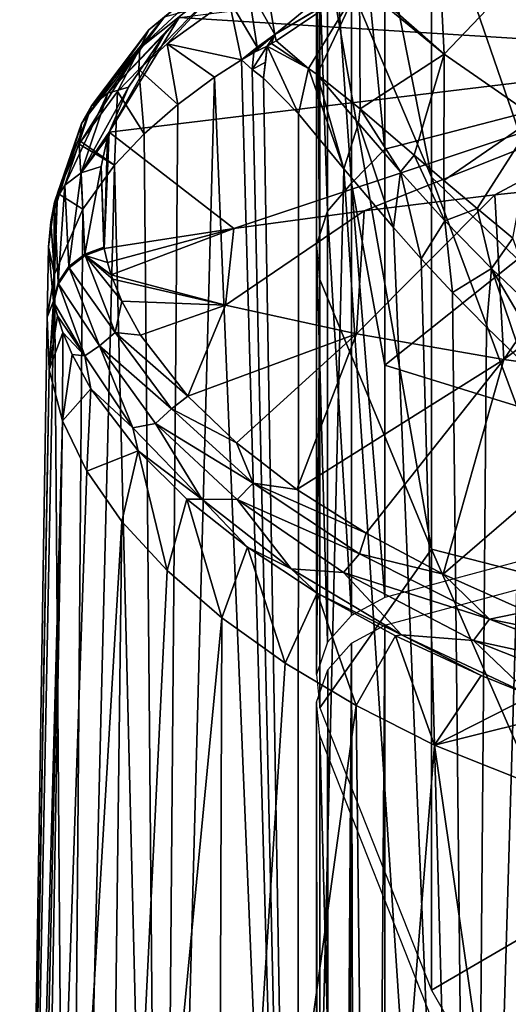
# Model space of a CAD drawing. Header units: millimetres. Extents: x -25 to 26, y -375 to 195.
# Tile 6 of 57: x -25.4 to -16.5, y 151.65 to 169.58. Entities that reach past the tile are written whole.
import ezdxf

# ---------------------------------------------------------------- set-up
doc = ezdxf.new("R2010")
doc.units = ezdxf.units.MM
doc.header["$LTSCALE"] = 20.092208
for name, color, linetype in [('100', 7, 'CONTINUOUS'), ('101', 7, 'CONTINUOUS'), ('11', 7, 'CONTINUOUS'), ('128', 7, 'CONTINUOUS'), ('14', 7, 'CONTINUOUS'), ('15', 7, 'CONTINUOUS'), ('19', 7, 'CONTINUOUS'), ('35', 7, 'CONTINUOUS'), ('36', 7, 'CONTINUOUS'), ('37', 7, 'CONTINUOUS'), ('38', 7, 'CONTINUOUS'), ('48', 7, 'CONTINUOUS'), ('49', 7, 'CONTINUOUS'), ('60', 7, 'CONTINUOUS'), ('61', 7, 'CONTINUOUS'), ('83', 7, 'CONTINUOUS'), ('84', 7, 'CONTINUOUS'), ('85', 7, 'CONTINUOUS'), ('92', 7, 'CONTINUOUS'), ('95', 7, 'CONTINUOUS'), ('98', 7, 'CONTINUOUS')]:
    doc.layers.add(name, color=color, linetype=linetype)

msp = doc.modelspace()

# ---------------------------------------------------------------- linework, layer by layer
at = {"layer": '100', "color": 7, "linetype": 'CONTINUOUS', "true_color": 0xa2afbf}
for points in [[(-11.431, 176.024, 155.146), (-11.431, 169.127, 140.299), (-18.751, 170.847, 149.121), (-11.431, 176.024, 155.146)], [(-18.751, 170.847, 149.121), (-11.431, 169.127, 140.299), (-18.751, 167.226, 141.684), (-18.751, 170.847, 149.121)], [(-11.431, 169.127, 140.299), (-11.431, 161.031, 126.07), (-18.751, 163.294, 134.407), (-11.431, 169.127, 140.299)], [(-18.751, 167.226, 141.684), (-11.431, 169.127, 140.299), (-18.751, 163.294, 134.407), (-18.751, 167.226, 141.684)], [(-11.431, 161.031, 126.07), (-18.751, 159.059, 127.301), (-18.751, 163.294, 134.407), (-11.431, 161.031, 126.07)]]:
    msp.add_3dface(points, dxfattribs=at)
at = {"layer": '101', "color": 7, "linetype": 'CONTINUOUS', "true_color": 0xa2afbf}
for points in [[(-19.934, 177.004, 171.315), (-19.934, 171.521, 156.536), (-17.902, 166.715, 160.792), (-19.934, 177.004, 171.315)], [(-17.902, 172.176, 176.157), (-19.934, 177.004, 171.315), (-17.902, 166.715, 160.792), (-17.902, 172.176, 176.157)], [(-15.106, 168.009, 182.442), (-15.11, 171.06, 195.095), (-17.902, 176.284, 191.937), (-15.106, 168.009, 182.442)], [(-15.106, 168.009, 182.442), (-17.902, 176.284, 191.937), (-17.902, 172.176, 176.157), (-15.106, 168.009, 182.442)], [(-15.106, 164.056, 170.003), (-15.106, 168.009, 182.442), (-17.902, 172.176, 176.157), (-15.106, 164.056, 170.003)], [(-15.106, 164.056, 170.003), (-17.902, 172.176, 176.157), (-17.902, 166.715, 160.792), (-15.106, 164.056, 170.003)], [(-19.934, 171.521, 156.536), (-19.934, 164.855, 142.252), (-17.902, 159.942, 145.959), (-19.934, 171.521, 156.536)], [(-17.902, 166.715, 160.792), (-19.934, 171.521, 156.536), (-17.902, 159.942, 145.959), (-17.902, 166.715, 160.792)], [(-15.106, 159.223, 157.88), (-15.106, 164.056, 170.003), (-17.902, 166.715, 160.792), (-15.106, 159.223, 157.88)], [(-15.106, 159.223, 157.88), (-17.902, 166.715, 160.792), (-17.902, 159.942, 145.959), (-15.106, 159.223, 157.88)], [(-19.934, 164.855, 142.252), (-19.934, 157.052, 128.556), (-17.902, 159.942, 145.959), (-19.934, 164.855, 142.252)], [(-17.902, 159.942, 145.959), (-19.934, 157.052, 128.556), (-17.902, 151.91, 131.769), (-17.902, 159.942, 145.959)], [(-15.106, 153.534, 146.134), (-15.106, 159.223, 157.88), (-17.902, 159.942, 145.959), (-15.106, 153.534, 146.134)], [(-15.106, 153.534, 146.134), (-17.902, 159.942, 145.959), (-17.902, 151.91, 131.769), (-15.106, 153.534, 146.134)], [(-15.106, 147.019, 134.825), (-15.106, 153.534, 146.134), (-17.902, 151.91, 131.769), (-15.106, 147.019, 134.825)]]:
    msp.add_3dface(points, dxfattribs=at)
at = {"layer": '11', "color": 7, "linetype": 'CONTINUOUS', "true_color": 0xa2afbf}
for points in [[(-21.851, 168.539, 26.518), (-20.334, 131.896, 26.984), (-21.359, 168.856, 27.408), (-21.851, 168.539, 26.518)], [(-21.359, 168.856, 27.408), (-20.334, 131.896, 26.984), (-21.164, 168.678, 27.724), (-21.359, 168.856, 27.408)], [(-21.164, 168.678, 27.724), (-20.334, 131.896, 26.984), (-20.96, 168.52, 28.045), (-21.164, 168.678, 27.724)], [(-22.812, 132.244, 23.008), (-20.334, 131.896, 26.984), (-21.851, 168.539, 26.518), (-22.812, 132.244, 23.008)], [(-22.517, 168.039, 25.162), (-22.812, 132.244, 23.008), (-21.851, 168.539, 26.518), (-22.517, 168.039, 25.162)], [(-20.96, 168.52, 28.045), (-20.334, 131.896, 26.984), (-20.323, 167.87, 28.968), (-20.96, 168.52, 28.045)], [(-23.128, 167.506, 23.706), (-22.812, 132.244, 23.008), (-22.517, 168.039, 25.162), (-23.128, 167.506, 23.706)], [(-20.323, 167.87, 28.968), (-20.334, 131.896, 26.984), (-19.492, 166.867, 30.032), (-20.323, 167.87, 28.968)], [(-23.67, 166.933, 22.16), (-22.812, 132.244, 23.008), (-23.128, 167.506, 23.706), (-23.67, 166.933, 22.16)], [(-24.516, 132.625, 18.645), (-22.812, 132.244, 23.008), (-23.67, 166.933, 22.16), (-24.516, 132.625, 18.645)], [(-24.248, 166.135, 20.022), (-24.516, 132.625, 18.645), (-23.67, 166.933, 22.16), (-24.248, 166.135, 20.022)], [(-20.334, 131.896, 26.984), (-17.166, 131.593, 30.44), (-19.492, 166.867, 30.032), (-20.334, 131.896, 26.984)], [(-19.492, 166.867, 30.032), (-17.166, 131.593, 30.44), (-18.593, 165.801, 31.046), (-19.492, 166.867, 30.032)], [(-24.761, 164.951, 16.92), (-24.516, 132.625, 18.645), (-24.248, 166.135, 20.022), (-24.761, 164.951, 16.92)], [(-18.593, 165.801, 31.046), (-17.166, 131.593, 30.44), (-18.089, 165.232, 31.565), (-18.593, 165.801, 31.046)], [(-18.089, 165.232, 31.565), (-17.166, 131.593, 30.44), (-17.516, 164.615, 32.117), (-18.089, 165.232, 31.565)], [(-25.387, 133.028, 14.046), (-24.516, 132.625, 18.645), (-24.761, 164.951, 16.92), (-25.387, 133.028, 14.046)], [(-24.897, 164.165, 14.89), (-25.387, 133.028, 14.046), (-24.761, 164.951, 16.92), (-24.897, 164.165, 14.89)], [(-17.516, 164.615, 32.117), (-17.166, 131.593, 30.44), (-16.899, 163.985, 32.671), (-17.516, 164.615, 32.117)], [(-24.858, 163.205, 12.439), (-25.387, 133.028, 14.046), (-24.897, 164.165, 14.89), (-24.858, 163.205, 12.439)], [(-16.899, 163.985, 32.671), (-17.166, 131.593, 30.44), (-16.222, 163.335, 33.236), (-16.899, 163.985, 32.671)], [(-25.396, 133.437, 9.364), (-25.387, 133.028, 14.046), (-24.858, 163.205, 12.439), (-25.396, 133.437, 9.364)], [(-24.614, 162.28, 10.117), (-25.396, 133.437, 9.364), (-24.858, 163.205, 12.439), (-24.614, 162.28, 10.117)], [(-17.166, 131.593, 30.44), (-13.416, 131.347, 33.259), (-16.222, 163.335, 33.236), (-17.166, 131.593, 30.44)], [(-25.273, 133.648, 8.301), (-25.396, 133.437, 9.364), (-24.614, 162.28, 10.117), (-25.273, 133.648, 8.301)], [(-25.106, 134.088, 7.3), (-25.273, 133.648, 8.301), (-24.614, 162.28, 10.117), (-25.106, 134.088, 7.3)], [(-24.171, 161.359, 7.832), (-25.106, 134.088, 7.3), (-24.614, 162.28, 10.117), (-24.171, 161.359, 7.832)], [(-23.535, 160.447, 5.603), (-25.106, 134.088, 7.3), (-24.171, 161.359, 7.832), (-23.535, 160.447, 5.603)], [(-23.833, 136.581, 2.987), (-25.106, 134.088, 7.3), (-23.535, 160.447, 5.603), (-23.833, 136.581, 2.987)], [(-22.714, 159.553, 3.449), (-23.833, 136.581, 2.987), (-23.535, 160.447, 5.603), (-22.714, 159.553, 3.449)], [(-21.719, 158.69, 1.393), (-23.833, 136.581, 2.987), (-22.714, 159.553, 3.449), (-21.719, 158.69, 1.393)], [(-21.791, 138.869, -0.978), (-23.833, 136.581, 2.987), (-21.719, 158.69, 1.393), (-21.791, 138.869, -0.978)], [(-20.566, 157.867, -0.545), (-21.791, 138.869, -0.978), (-21.719, 158.69, 1.393), (-20.566, 157.867, -0.545)], [(-19.269, 157.092, -2.351), (-21.791, 138.869, -0.978), (-20.566, 157.867, -0.545), (-19.269, 157.092, -2.351)], [(-19.088, 140.882, -4.467), (-21.791, 138.869, -0.978), (-19.269, 157.092, -2.351), (-19.088, 140.882, -4.467)], [(-17.847, 156.371, -4.013), (-19.088, 140.882, -4.467), (-19.269, 157.092, -2.351), (-17.847, 156.371, -4.013)], [(-15.853, 142.569, -7.389), (-19.088, 140.882, -4.467), (-17.847, 156.371, -4.013), (-15.853, 142.569, -7.389)], [(-14.692, 155.113, -6.874), (-15.853, 142.569, -7.389), (-17.847, 156.371, -4.013), (-14.692, 155.113, -6.874)]]:
    msp.add_3dface(points, dxfattribs=at)
at = {"layer": '128', "color": 7, "linetype": 'CONTINUOUS', "true_color": 0xa2afbf}
for points in [[(-19.358, 173.333, 155.733), (-19.358, 166.606, 141.323), (-19.79, 172.802, 155.955), (-19.358, 173.333, 155.733)], [(-18.751, 170.847, 149.121), (-18.751, 167.226, 141.684), (-19.358, 173.333, 155.733), (-18.751, 170.847, 149.121)], [(-19.358, 173.333, 155.733), (-18.751, 167.226, 141.684), (-19.358, 166.606, 141.323), (-19.358, 173.333, 155.733)], [(-19.991, 172.164, 156.222), (-19.79, 172.802, 155.955), (-19.79, 166.095, 141.587), (-19.991, 172.164, 156.222)], [(-19.79, 172.802, 155.955), (-19.358, 166.606, 141.323), (-19.79, 166.095, 141.587), (-19.79, 172.802, 155.955)], [(-19.934, 164.855, 142.252), (-19.934, 171.521, 156.536), (-19.991, 172.164, 156.222), (-19.934, 164.855, 142.252)], [(-19.991, 165.481, 141.905), (-19.934, 164.855, 142.252), (-19.991, 172.164, 156.222), (-19.991, 165.481, 141.905)], [(-19.991, 165.481, 141.905), (-19.991, 172.164, 156.222), (-19.79, 166.095, 141.587), (-19.991, 165.481, 141.905)], [(-18.751, 167.226, 141.684), (-18.751, 163.294, 134.407), (-19.358, 166.606, 141.323), (-18.751, 167.226, 141.684)], [(-19.358, 166.606, 141.323), (-19.358, 158.733, 127.505), (-19.79, 166.095, 141.587), (-19.358, 166.606, 141.323)], [(-18.751, 163.294, 134.407), (-18.751, 159.059, 127.301), (-19.358, 166.606, 141.323), (-18.751, 163.294, 134.407)], [(-19.358, 166.606, 141.323), (-18.751, 159.059, 127.301), (-19.358, 158.733, 127.505), (-19.358, 166.606, 141.323)], [(-19.79, 158.245, 127.81), (-19.991, 165.481, 141.905), (-19.79, 166.095, 141.587), (-19.79, 158.245, 127.81)], [(-19.358, 158.733, 127.505), (-19.79, 158.245, 127.81), (-19.79, 166.095, 141.587), (-19.358, 158.733, 127.505)], [(-19.991, 157.659, 128.177), (-19.934, 164.855, 142.252), (-19.991, 165.481, 141.905), (-19.991, 157.659, 128.177)], [(-19.991, 157.659, 128.177), (-19.991, 165.481, 141.905), (-19.79, 158.245, 127.81), (-19.991, 157.659, 128.177)], [(-19.934, 157.052, 128.556), (-19.934, 164.855, 142.252), (-19.991, 157.659, 128.177), (-19.934, 157.052, 128.556)]]:
    msp.add_3dface(points, dxfattribs=at)
at = {"layer": '14', "color": 7, "linetype": 'CONTINUOUS', "true_color": 0xa2afbf}
for points in [[(-22.494, 169.626, 22.467), (-11.294, 171.032, 21.909), (-11.926, 168.97, 16.443), (-22.494, 169.626, 22.467)], [(-22.756, 169.327, 21.676), (-22.494, 169.626, 22.467), (-23.765, 167.538, 16.997), (-22.756, 169.327, 21.676)], [(-23.765, 167.538, 16.997), (-22.494, 169.626, 22.467), (-11.926, 168.97, 16.443), (-23.765, 167.538, 16.997)], [(-23.418, 168.356, 19.123), (-22.756, 169.327, 21.676), (-23.765, 167.538, 16.997), (-23.418, 168.356, 19.123)], [(-23.765, 167.538, 16.997), (-11.926, 168.97, 16.443), (-21.495, 165.779, 11.435), (-23.765, 167.538, 16.997)], [(-21.495, 165.779, 11.435), (-11.926, 168.97, 16.443), (-19.123, 166.105, 11.306), (-21.495, 165.779, 11.435)], [(-19.123, 166.105, 11.306), (-11.926, 168.97, 16.443), (-16.745, 166.392, 11.192), (-19.123, 166.105, 11.306)], [(-16.745, 166.392, 11.192), (-11.926, 168.97, 16.443), (-14.361, 166.642, 11.094), (-16.745, 166.392, 11.192)], [(-23.795, 167.439, 16.741), (-23.765, 167.538, 16.997), (-23.861, 165.415, 11.579), (-23.795, 167.439, 16.741)], [(-23.861, 165.415, 11.579), (-23.765, 167.538, 16.997), (-21.495, 165.779, 11.435), (-23.861, 165.415, 11.579)], [(-23.911, 166.912, 15.384), (-23.795, 167.439, 16.741), (-23.861, 165.415, 11.579), (-23.911, 166.912, 15.384)], [(-23.866, 165.439, 11.64), (-23.911, 166.912, 15.384), (-23.861, 165.415, 11.579), (-23.866, 165.439, 11.64)]]:
    msp.add_3dface(points, dxfattribs=at)
at = {"layer": '15', "color": 7, "linetype": 'CONTINUOUS', "true_color": 0xa2afbf}
for points in [[(-14.361, 166.642, 11.094), (-11.973, 166.854, 11.01), (-16.583, 163.393, 4.35), (-14.361, 166.642, 11.094)], [(-16.583, 163.393, 4.35), (-11.973, 166.854, 11.01), (-13.627, 162.986, 2.741), (-16.583, 163.393, 4.35)], [(-16.745, 166.392, 11.192), (-14.361, 166.642, 11.094), (-16.583, 163.393, 4.35), (-16.745, 166.392, 11.192)], [(-19.123, 166.105, 11.306), (-16.745, 166.392, 11.192), (-19.267, 163.864, 6.201), (-19.123, 166.105, 11.306)], [(-19.267, 163.864, 6.201), (-16.745, 166.392, 11.192), (-16.583, 163.393, 4.35), (-19.267, 163.864, 6.201)], [(-21.495, 165.779, 11.435), (-19.123, 166.105, 11.306), (-21.65, 164.387, 8.237), (-21.495, 165.779, 11.435)], [(-21.65, 164.387, 8.237), (-19.123, 166.105, 11.306), (-19.267, 163.864, 6.201), (-21.65, 164.387, 8.237)], [(-23.861, 165.415, 11.579), (-21.495, 165.779, 11.435), (-23.799, 165.164, 10.949), (-23.861, 165.415, 11.579)], [(-23.799, 165.164, 10.949), (-21.495, 165.779, 11.435), (-23.729, 164.94, 10.387), (-23.799, 165.164, 10.949)], [(-23.729, 164.94, 10.387), (-21.495, 165.779, 11.435), (-21.65, 164.387, 8.237), (-23.729, 164.94, 10.387)], [(-23.729, 164.94, 10.387), (-21.65, 164.387, 8.237), (-23.701, 164.861, 10.189), (-23.729, 164.94, 10.387)], [(-23.701, 164.861, 10.189), (-21.65, 164.387, 8.237), (-23.534, 164.457, 9.183), (-23.701, 164.861, 10.189)], [(-23.534, 164.457, 9.183), (-21.65, 164.387, 8.237), (-23.196, 163.837, 7.646), (-23.534, 164.457, 9.183)], [(-23.196, 163.837, 7.646), (-21.65, 164.387, 8.237), (-22.337, 162.727, 4.929), (-23.196, 163.837, 7.646)], [(-21.65, 164.387, 8.237), (-19.267, 163.864, 6.201), (-22.337, 162.727, 4.929), (-21.65, 164.387, 8.237)], [(-22.337, 162.727, 4.929), (-19.267, 163.864, 6.201), (-21.447, 161.875, 2.868), (-22.337, 162.727, 4.929)], [(-21.447, 161.875, 2.868), (-19.267, 163.864, 6.201), (-20.349, 161.03, 0.85), (-21.447, 161.875, 2.868)], [(-19.267, 163.864, 6.201), (-16.583, 163.393, 4.35), (-20.349, 161.03, 0.85), (-19.267, 163.864, 6.201)], [(-20.349, 161.03, 0.85), (-16.583, 163.393, 4.35), (-19.088, 160.232, -1.037), (-20.349, 161.03, 0.85)], [(-19.088, 160.232, -1.037), (-16.583, 163.393, 4.35), (-17.686, 159.489, -2.774), (-19.088, 160.232, -1.037)], [(-16.583, 163.393, 4.35), (-13.627, 162.986, 2.741), (-17.686, 159.489, -2.774), (-16.583, 163.393, 4.35)], [(-17.686, 159.489, -2.774), (-13.627, 162.986, 2.741), (-16.163, 158.807, -4.352), (-17.686, 159.489, -2.774)]]:
    msp.add_3dface(points, dxfattribs=at)
at = {"layer": '19', "color": 7, "linetype": 'CONTINUOUS', "true_color": 0xa2afbf}
for points in [[(-17.668, 168.955, 33.752), (-17.793, 171.499, 35.621), (-19.154, 170.268, 31.837), (-17.668, 168.955, 33.752)], [(-17.668, 168.955, 33.752), (-16.371, 170.322, 37.403), (-17.793, 171.499, 35.621), (-17.668, 168.955, 33.752)], [(-20.728, 169.198, 28.539), (-20.137, 168.697, 29.398), (-19.211, 170.224, 31.702), (-20.728, 169.198, 28.539)], [(-20.137, 168.697, 29.398), (-19.981, 168.584, 29.62), (-19.211, 170.224, 31.702), (-20.137, 168.697, 29.398)], [(-19.981, 168.584, 29.62), (-19.199, 167.958, 30.669), (-19.211, 170.224, 31.702), (-19.981, 168.584, 29.62)], [(-19.211, 170.224, 31.702), (-17.668, 168.955, 33.752), (-19.154, 170.268, 31.837), (-19.211, 170.224, 31.702)], [(-19.211, 170.224, 31.702), (-19.199, 167.958, 30.669), (-17.668, 168.955, 33.752), (-19.211, 170.224, 31.702)], [(-17.668, 168.955, 33.752), (-16.004, 167.801, 35.575), (-16.371, 170.322, 37.403), (-17.668, 168.955, 33.752)], [(-20.89, 169.1, 28.238), (-20.137, 168.697, 29.398), (-20.809, 169.149, 28.387), (-20.89, 169.1, 28.238)], [(-20.809, 169.149, 28.387), (-20.137, 168.697, 29.398), (-20.728, 169.198, 28.539), (-20.809, 169.149, 28.387)], [(-19.199, 167.958, 30.669), (-18.217, 167.12, 31.833), (-17.668, 168.955, 33.752), (-19.199, 167.958, 30.669)], [(-18.217, 167.12, 31.833), (-17.675, 166.657, 32.41), (-17.668, 168.955, 33.752), (-18.217, 167.12, 31.833)], [(-17.668, 168.955, 33.752), (-17.675, 166.657, 32.41), (-16.004, 167.801, 35.575), (-17.668, 168.955, 33.752)], [(-17.675, 166.657, 32.41), (-17.067, 166.144, 33.01), (-16.004, 167.801, 35.575), (-17.675, 166.657, 32.41)], [(-17.067, 166.144, 33.01), (-16.419, 165.607, 33.597), (-16.004, 167.801, 35.575), (-17.067, 166.144, 33.01)]]:
    msp.add_3dface(points, dxfattribs=at)
at = {"layer": '35', "color": 7, "linetype": 'CONTINUOUS', "true_color": 0xa2afbf}
for points in [[(-24.774, 164.435, 11.888), (-24.858, 163.205, 12.439), (-24.779, 164.458, 11.952), (-24.774, 164.435, 11.888)], [(-24.708, 164.188, 11.236), (-24.858, 163.205, 12.439), (-24.774, 164.435, 11.888), (-24.708, 164.188, 11.236)], [(-24.608, 163.888, 10.45), (-24.858, 163.205, 12.439), (-24.708, 164.188, 11.236), (-24.608, 163.888, 10.45)], [(-24.614, 162.28, 10.117), (-24.858, 163.205, 12.439), (-24.608, 163.888, 10.45), (-24.614, 162.28, 10.117)], [(-24.439, 163.486, 9.41), (-24.614, 162.28, 10.117), (-24.608, 163.888, 10.45), (-24.439, 163.486, 9.41)], [(-24.099, 162.863, 7.822), (-24.614, 162.28, 10.117), (-24.439, 163.486, 9.41), (-24.099, 162.863, 7.822)], [(-24.171, 161.359, 7.832), (-24.614, 162.28, 10.117), (-24.099, 162.863, 7.822), (-24.171, 161.359, 7.832)], [(-23.242, 161.733, 5.009), (-24.171, 161.359, 7.832), (-24.099, 162.863, 7.822), (-23.242, 161.733, 5.009)], [(-23.535, 160.447, 5.603), (-24.171, 161.359, 7.832), (-23.242, 161.733, 5.009), (-23.535, 160.447, 5.603)], [(-22.714, 159.553, 3.449), (-23.535, 160.447, 5.603), (-23.242, 161.733, 5.009), (-22.714, 159.553, 3.449)], [(-22.352, 160.855, 2.872), (-22.714, 159.553, 3.449), (-23.242, 161.733, 5.009), (-22.352, 160.855, 2.872)], [(-21.719, 158.69, 1.393), (-22.714, 159.553, 3.449), (-22.352, 160.855, 2.872), (-21.719, 158.69, 1.393)], [(-21.251, 159.978, 0.771), (-21.719, 158.69, 1.393), (-22.352, 160.855, 2.872), (-21.251, 159.978, 0.771)], [(-20.566, 157.867, -0.545), (-21.719, 158.69, 1.393), (-21.251, 159.978, 0.771), (-20.566, 157.867, -0.545)], [(-19.978, 159.142, -1.202), (-20.566, 157.867, -0.545), (-21.251, 159.978, 0.771), (-19.978, 159.142, -1.202)], [(-19.269, 157.092, -2.351), (-20.566, 157.867, -0.545), (-19.978, 159.142, -1.202), (-19.269, 157.092, -2.351)], [(-18.554, 158.361, -3.026), (-19.269, 157.092, -2.351), (-19.978, 159.142, -1.202), (-18.554, 158.361, -3.026)], [(-17.847, 156.371, -4.013), (-19.269, 157.092, -2.351), (-18.554, 158.361, -3.026), (-17.847, 156.371, -4.013)], [(-16.996, 157.641, -4.692), (-17.847, 156.371, -4.013), (-18.554, 158.361, -3.026), (-16.996, 157.641, -4.692)], [(-16.076, 157.269, -5.549), (-17.847, 156.371, -4.013), (-16.996, 157.641, -4.692), (-16.076, 157.269, -5.549)], [(-15.34, 156.995, -6.175), (-17.847, 156.371, -4.013), (-16.076, 157.269, -5.549), (-15.34, 156.995, -6.175)], [(-14.692, 155.113, -6.874), (-17.847, 156.371, -4.013), (-15.34, 156.995, -6.175), (-14.692, 155.113, -6.874)]]:
    msp.add_3dface(points, dxfattribs=at)
at = {"layer": '36', "color": 7, "linetype": 'CONTINUOUS', "true_color": 0xa2afbf}
for points in [[(-22.712, 169.143, 24.765), (-21.359, 168.856, 27.408), (-21.591, 169.957, 27.052), (-22.712, 169.143, 24.765)], [(-23.23, 168.68, 23.469), (-22.517, 168.039, 25.162), (-22.712, 169.143, 24.765), (-23.23, 168.68, 23.469)], [(-22.517, 168.039, 25.162), (-21.851, 168.539, 26.518), (-22.712, 169.143, 24.765), (-22.517, 168.039, 25.162)], [(-21.851, 168.539, 26.518), (-21.359, 168.856, 27.408), (-22.712, 169.143, 24.765), (-21.851, 168.539, 26.518)], [(-23.616, 168.278, 22.348), (-23.128, 167.506, 23.706), (-23.23, 168.68, 23.469), (-23.616, 168.278, 22.348)], [(-23.128, 167.506, 23.706), (-22.517, 168.039, 25.162), (-23.23, 168.68, 23.469), (-23.128, 167.506, 23.706)], [(-24.286, 167.368, 19.827), (-23.67, 166.933, 22.16), (-23.616, 168.278, 22.348), (-24.286, 167.368, 19.827)], [(-23.67, 166.933, 22.16), (-23.128, 167.506, 23.706), (-23.616, 168.278, 22.348), (-23.67, 166.933, 22.16)], [(-24.708, 166.423, 17.237), (-24.248, 166.135, 20.022), (-24.314, 167.319, 19.694), (-24.708, 166.423, 17.237)], [(-24.314, 167.319, 19.694), (-23.67, 166.933, 22.16), (-24.286, 167.368, 19.827), (-24.314, 167.319, 19.694)], [(-24.248, 166.135, 20.022), (-23.67, 166.933, 22.16), (-24.314, 167.319, 19.694), (-24.248, 166.135, 20.022)], [(-24.829, 165.904, 15.828), (-24.761, 164.951, 16.92), (-24.708, 166.423, 17.237), (-24.829, 165.904, 15.828)], [(-24.761, 164.951, 16.92), (-24.248, 166.135, 20.022), (-24.708, 166.423, 17.237), (-24.761, 164.951, 16.92)], [(-24.874, 165.449, 14.601), (-24.761, 164.951, 16.92), (-24.829, 165.904, 15.828), (-24.874, 165.449, 14.601)], [(-24.897, 164.165, 14.89), (-24.761, 164.951, 16.92), (-24.874, 165.449, 14.601), (-24.897, 164.165, 14.89)], [(-24.779, 164.458, 11.952), (-24.897, 164.165, 14.89), (-24.874, 165.449, 14.601), (-24.779, 164.458, 11.952)], [(-24.858, 163.205, 12.439), (-24.897, 164.165, 14.89), (-24.779, 164.458, 11.952), (-24.858, 163.205, 12.439)]]:
    msp.add_3dface(points, dxfattribs=at)
at = {"layer": '37', "color": 7, "linetype": 'CONTINUOUS', "true_color": 0xa2afbf}
for points in [[(-20.932, 170.4, 28.231), (-21.244, 170.186, 27.676), (-20.753, 169.314, 28.511), (-20.932, 170.4, 28.231)], [(-21.244, 170.186, 27.676), (-21.591, 169.957, 27.052), (-21.07, 169.086, 27.924), (-21.244, 170.186, 27.676)], [(-20.753, 169.314, 28.511), (-21.244, 170.186, 27.676), (-21.07, 169.086, 27.924), (-20.753, 169.314, 28.511)], [(-21.591, 169.957, 27.052), (-21.359, 168.856, 27.408), (-21.07, 169.086, 27.924), (-21.591, 169.957, 27.052)]]:
    msp.add_3dface(points, dxfattribs=at)
at = {"layer": '38', "color": 7, "linetype": 'CONTINUOUS', "true_color": 0xa2afbf}
msp.add_3dface([(-20.932, 170.4, 28.231), (-20.753, 169.314, 28.511), (-19.194, 170.595, 31.836), (-20.932, 170.4, 28.231)], dxfattribs=at)
at = {"layer": '48', "color": 7, "linetype": 'CONTINUOUS', "true_color": 0xa2afbf}
for points in [[(-20.753, 169.314, 28.511), (-19.154, 170.268, 31.837), (-19.194, 170.595, 31.836), (-20.753, 169.314, 28.511)], [(-19.211, 170.224, 31.702), (-19.154, 170.268, 31.837), (-20.753, 169.314, 28.511), (-19.211, 170.224, 31.702)], [(-20.728, 169.198, 28.539), (-19.211, 170.224, 31.702), (-20.753, 169.314, 28.511), (-20.728, 169.198, 28.539)]]:
    msp.add_3dface(points, dxfattribs=at)
at = {"layer": '49', "color": 7, "linetype": 'CONTINUOUS', "true_color": 0xa2afbf}
for points in [[(-21.07, 169.086, 27.924), (-21.359, 168.856, 27.408), (-20.753, 169.314, 28.511), (-21.07, 169.086, 27.924)], [(-20.753, 169.314, 28.511), (-21.359, 168.856, 27.408), (-21.131, 168.988, 27.808), (-20.753, 169.314, 28.511)], [(-20.89, 169.1, 28.238), (-20.753, 169.314, 28.511), (-21.131, 168.988, 27.808), (-20.89, 169.1, 28.238)], [(-20.89, 169.1, 28.238), (-20.809, 169.149, 28.387), (-20.753, 169.314, 28.511), (-20.89, 169.1, 28.238)], [(-20.809, 169.149, 28.387), (-20.728, 169.198, 28.539), (-20.753, 169.314, 28.511), (-20.809, 169.149, 28.387)]]:
    msp.add_3dface(points, dxfattribs=at)
at = {"layer": '60', "color": 7, "linetype": 'CONTINUOUS', "true_color": 0xa2afbf}
for points in [[(-21.164, 168.678, 27.724), (-20.89, 169.1, 28.238), (-21.131, 168.988, 27.808), (-21.164, 168.678, 27.724)], [(-20.89, 169.1, 28.238), (-21.164, 168.678, 27.724), (-20.919, 168.81, 28.138), (-20.89, 169.1, 28.238)], [(-21.359, 168.856, 27.408), (-21.164, 168.678, 27.724), (-21.131, 168.988, 27.808), (-21.359, 168.856, 27.408)], [(-21.164, 168.678, 27.724), (-20.96, 168.52, 28.045), (-20.919, 168.81, 28.138), (-21.164, 168.678, 27.724)]]:
    msp.add_3dface(points, dxfattribs=at)
at = {"layer": '61', "color": 7, "linetype": 'CONTINUOUS', "true_color": 0xa2afbf}
for points in [[(-20.96, 168.52, 28.045), (-20.323, 167.87, 28.968), (-20.89, 169.1, 28.238), (-20.96, 168.52, 28.045)], [(-20.96, 168.52, 28.045), (-20.89, 169.1, 28.238), (-20.919, 168.81, 28.138), (-20.96, 168.52, 28.045)], [(-20.323, 167.87, 28.968), (-20.137, 168.697, 29.398), (-20.89, 169.1, 28.238), (-20.323, 167.87, 28.968)], [(-20.323, 167.87, 28.968), (-19.492, 166.867, 30.032), (-20.137, 168.697, 29.398), (-20.323, 167.87, 28.968)], [(-19.492, 166.867, 30.032), (-19.981, 168.584, 29.62), (-20.137, 168.697, 29.398), (-19.492, 166.867, 30.032)], [(-19.981, 168.584, 29.62), (-19.492, 166.867, 30.032), (-19.231, 167.702, 30.533), (-19.981, 168.584, 29.62)], [(-19.199, 167.958, 30.669), (-19.981, 168.584, 29.62), (-19.231, 167.702, 30.533), (-19.199, 167.958, 30.669)], [(-18.463, 166.811, 31.373), (-19.199, 167.958, 30.669), (-19.231, 167.702, 30.533), (-18.463, 166.811, 31.373)], [(-18.217, 167.12, 31.833), (-19.199, 167.958, 30.669), (-18.463, 166.811, 31.373), (-18.217, 167.12, 31.833)], [(-19.492, 166.867, 30.032), (-18.593, 165.801, 31.046), (-19.231, 167.702, 30.533), (-19.492, 166.867, 30.032)], [(-18.593, 165.801, 31.046), (-18.463, 166.811, 31.373), (-19.231, 167.702, 30.533), (-18.593, 165.801, 31.046)], [(-17.657, 165.924, 32.17), (-18.217, 167.12, 31.833), (-18.463, 166.811, 31.373), (-17.657, 165.924, 32.17)], [(-17.675, 166.657, 32.41), (-18.217, 167.12, 31.833), (-17.657, 165.924, 32.17), (-17.675, 166.657, 32.41)], [(-18.593, 165.801, 31.046), (-18.089, 165.232, 31.565), (-18.463, 166.811, 31.373), (-18.593, 165.801, 31.046)], [(-18.089, 165.232, 31.565), (-17.657, 165.924, 32.17), (-18.463, 166.811, 31.373), (-18.089, 165.232, 31.565)], [(-17.067, 166.144, 33.01), (-17.675, 166.657, 32.41), (-17.657, 165.924, 32.17), (-17.067, 166.144, 33.01)], [(-16.809, 165.052, 32.93), (-17.067, 166.144, 33.01), (-17.657, 165.924, 32.17), (-16.809, 165.052, 32.93)], [(-16.419, 165.607, 33.597), (-17.067, 166.144, 33.01), (-16.809, 165.052, 32.93), (-16.419, 165.607, 33.597)], [(-18.089, 165.232, 31.565), (-17.516, 164.615, 32.117), (-17.657, 165.924, 32.17), (-18.089, 165.232, 31.565)], [(-17.516, 164.615, 32.117), (-16.809, 165.052, 32.93), (-17.657, 165.924, 32.17), (-17.516, 164.615, 32.117)], [(-15.915, 164.201, 33.655), (-16.419, 165.607, 33.597), (-16.809, 165.052, 32.93), (-15.915, 164.201, 33.655)], [(-17.516, 164.615, 32.117), (-16.899, 163.985, 32.671), (-16.809, 165.052, 32.93), (-17.516, 164.615, 32.117)], [(-16.899, 163.985, 32.671), (-16.222, 163.335, 33.236), (-16.809, 165.052, 32.93), (-16.899, 163.985, 32.671)], [(-16.809, 165.052, 32.93), (-16.222, 163.335, 33.236), (-16.055, 163.773, 33.433), (-16.809, 165.052, 32.93)], [(-15.915, 164.201, 33.655), (-16.809, 165.052, 32.93), (-16.055, 163.773, 33.433), (-15.915, 164.201, 33.655)]]:
    msp.add_3dface(points, dxfattribs=at)
at = {"layer": '83', "color": 7, "linetype": 'CONTINUOUS', "true_color": 0xa2afbf}
for points in [[(-23.861, 165.415, 11.579), (-23.799, 165.164, 10.949), (-24.207, 165.291, 11.598), (-23.861, 165.415, 11.579)], [(-23.659, 163.888, 8.108), (-24.495, 165.068, 11.661), (-24.207, 165.291, 11.598), (-23.659, 163.888, 8.108)], [(-23.799, 165.164, 10.949), (-23.729, 164.94, 10.387), (-24.207, 165.291, 11.598), (-23.799, 165.164, 10.949)], [(-23.729, 164.94, 10.387), (-23.701, 164.861, 10.189), (-24.207, 165.291, 11.598), (-23.729, 164.94, 10.387)], [(-23.701, 164.861, 10.189), (-23.534, 164.457, 9.183), (-24.207, 165.291, 11.598), (-23.701, 164.861, 10.189)], [(-23.534, 164.457, 9.183), (-23.659, 163.888, 8.108), (-24.207, 165.291, 11.598), (-23.534, 164.457, 9.183)], [(-23.946, 163.646, 8.141), (-24.691, 164.771, 11.762), (-24.495, 165.068, 11.661), (-23.946, 163.646, 8.141)], [(-23.946, 163.646, 8.141), (-24.495, 165.068, 11.661), (-23.659, 163.888, 8.108), (-23.946, 163.646, 8.141)], [(-24.21, 163.464, 8.537), (-24.774, 164.435, 11.888), (-24.691, 164.771, 11.762), (-24.21, 163.464, 8.537)], [(-24.21, 163.464, 8.537), (-24.691, 164.771, 11.762), (-23.946, 163.646, 8.141), (-24.21, 163.464, 8.537)], [(-24.708, 164.188, 11.236), (-24.774, 164.435, 11.888), (-24.21, 163.464, 8.537), (-24.708, 164.188, 11.236)], [(-23.534, 164.457, 9.183), (-23.196, 163.837, 7.646), (-23.659, 163.888, 8.108), (-23.534, 164.457, 9.183)], [(-24.608, 163.888, 10.45), (-24.708, 164.188, 11.236), (-24.21, 163.464, 8.537), (-24.608, 163.888, 10.45)], [(-24.439, 163.486, 9.41), (-24.608, 163.888, 10.45), (-24.21, 163.464, 8.537), (-24.439, 163.486, 9.41)], [(-22.632, 162.498, 4.723), (-23.946, 163.646, 8.141), (-23.659, 163.888, 8.108), (-22.632, 162.498, 4.723)], [(-23.196, 163.837, 7.646), (-22.337, 162.727, 4.929), (-23.659, 163.888, 8.108), (-23.196, 163.837, 7.646)], [(-22.337, 162.727, 4.929), (-22.632, 162.498, 4.723), (-23.659, 163.888, 8.108), (-22.337, 162.727, 4.929)], [(-23.338, 162.15, 5.395), (-24.21, 163.464, 8.537), (-23.946, 163.646, 8.141), (-23.338, 162.15, 5.395)], [(-22.923, 162.229, 4.724), (-23.946, 163.646, 8.141), (-22.632, 162.498, 4.723), (-22.923, 162.229, 4.724)], [(-22.923, 162.229, 4.724), (-23.338, 162.15, 5.395), (-23.946, 163.646, 8.141), (-22.923, 162.229, 4.724)], [(-24.099, 162.863, 7.822), (-24.439, 163.486, 9.41), (-24.21, 163.464, 8.537), (-24.099, 162.863, 7.822)], [(-23.338, 162.15, 5.395), (-24.099, 162.863, 7.822), (-24.21, 163.464, 8.537), (-23.338, 162.15, 5.395)], [(-23.242, 161.733, 5.009), (-24.099, 162.863, 7.822), (-23.338, 162.15, 5.395), (-23.242, 161.733, 5.009)], [(-22.337, 162.727, 4.929), (-21.447, 161.875, 2.868), (-22.632, 162.498, 4.723), (-22.337, 162.727, 4.929)], [(-21.144, 161.146, 1.496), (-22.923, 162.229, 4.724), (-22.632, 162.498, 4.723), (-21.144, 161.146, 1.496)], [(-21.447, 161.875, 2.868), (-21.144, 161.146, 1.496), (-22.632, 162.498, 4.723), (-21.447, 161.875, 2.868)], [(-22.083, 160.85, 2.375), (-23.338, 162.15, 5.395), (-22.923, 162.229, 4.724), (-22.083, 160.85, 2.375)], [(-22.083, 160.85, 2.375), (-23.242, 161.733, 5.009), (-23.338, 162.15, 5.395), (-22.083, 160.85, 2.375)], [(-21.439, 160.843, 1.464), (-22.923, 162.229, 4.724), (-21.144, 161.146, 1.496), (-21.439, 160.843, 1.464)], [(-21.439, 160.843, 1.464), (-22.083, 160.85, 2.375), (-22.923, 162.229, 4.724), (-21.439, 160.843, 1.464)], [(-21.447, 161.875, 2.868), (-20.349, 161.03, 0.85), (-21.144, 161.146, 1.496), (-21.447, 161.875, 2.868)], [(-22.352, 160.855, 2.872), (-23.242, 161.733, 5.009), (-22.083, 160.85, 2.375), (-22.352, 160.855, 2.872)], [(-19.208, 159.859, -1.515), (-21.439, 160.843, 1.464), (-21.144, 161.146, 1.496), (-19.208, 159.859, -1.515)], [(-20.349, 161.03, 0.85), (-19.088, 160.232, -1.037), (-21.144, 161.146, 1.496), (-20.349, 161.03, 0.85)], [(-19.088, 160.232, -1.037), (-19.208, 159.859, -1.515), (-21.144, 161.146, 1.496), (-19.088, 160.232, -1.037)], [(-21.251, 159.978, 0.771), (-22.352, 160.855, 2.872), (-22.083, 160.85, 2.375), (-21.251, 159.978, 0.771)], [(-20.451, 159.586, -0.484), (-22.083, 160.85, 2.375), (-21.439, 160.843, 1.464), (-20.451, 159.586, -0.484)], [(-20.451, 159.586, -0.484), (-21.251, 159.978, 0.771), (-22.083, 160.85, 2.375), (-20.451, 159.586, -0.484)], [(-19.504, 159.515, -1.585), (-21.439, 160.843, 1.464), (-19.208, 159.859, -1.515), (-19.504, 159.515, -1.585)], [(-19.504, 159.515, -1.585), (-20.451, 159.586, -0.484), (-21.439, 160.843, 1.464), (-19.504, 159.515, -1.585)], [(-19.088, 160.232, -1.037), (-17.686, 159.489, -2.774), (-19.208, 159.859, -1.515), (-19.088, 160.232, -1.037)], [(-19.978, 159.142, -1.202), (-21.251, 159.978, 0.771), (-20.451, 159.586, -0.484), (-19.978, 159.142, -1.202)], [(-16.844, 158.669, -4.249), (-19.504, 159.515, -1.585), (-19.208, 159.859, -1.515), (-16.844, 158.669, -4.249)], [(-17.686, 159.489, -2.774), (-16.844, 158.669, -4.249), (-19.208, 159.859, -1.515), (-17.686, 159.489, -2.774)], [(-18.447, 158.383, -3.139), (-20.451, 159.586, -0.484), (-19.504, 159.515, -1.585), (-18.447, 158.383, -3.139)], [(-18.447, 158.383, -3.139), (-19.978, 159.142, -1.202), (-20.451, 159.586, -0.484), (-18.447, 158.383, -3.139)], [(-17.132, 158.28, -4.363), (-18.447, 158.383, -3.139), (-19.504, 159.515, -1.585), (-17.132, 158.28, -4.363)], [(-17.132, 158.28, -4.363), (-19.504, 159.515, -1.585), (-16.844, 158.669, -4.249), (-17.132, 158.28, -4.363)], [(-17.686, 159.489, -2.774), (-16.163, 158.807, -4.352), (-16.844, 158.669, -4.249), (-17.686, 159.489, -2.774)], [(-18.554, 158.361, -3.026), (-19.978, 159.142, -1.202), (-18.447, 158.383, -3.139), (-18.554, 158.361, -3.026)], [(-16.163, 158.807, -4.352), (-14.555, 158.198, -5.749), (-16.844, 158.669, -4.249), (-16.163, 158.807, -4.352)], [(-14.075, 157.611, -6.642), (-17.132, 158.28, -4.363), (-16.844, 158.669, -4.249), (-14.075, 157.611, -6.642)], [(-14.555, 158.198, -5.749), (-14.075, 157.611, -6.642), (-16.844, 158.669, -4.249), (-14.555, 158.198, -5.749)], [(-16.996, 157.641, -4.692), (-18.554, 158.361, -3.026), (-18.447, 158.383, -3.139), (-16.996, 157.641, -4.692)], [(-16.076, 157.269, -5.549), (-16.996, 157.641, -4.692), (-18.447, 158.383, -3.139), (-16.076, 157.269, -5.549)], [(-16.076, 157.269, -5.549), (-18.447, 158.383, -3.139), (-17.132, 158.28, -4.363), (-16.076, 157.269, -5.549)], [(-14.342, 157.174, -6.802), (-17.132, 158.28, -4.363), (-14.075, 157.611, -6.642), (-14.342, 157.174, -6.802)], [(-14.342, 157.174, -6.802), (-16.076, 157.269, -5.549), (-17.132, 158.28, -4.363), (-14.342, 157.174, -6.802)]]:
    msp.add_3dface(points, dxfattribs=at)
at = {"layer": '84', "color": 7, "linetype": 'CONTINUOUS', "true_color": 0xa2afbf}
for points in [[(-23.866, 165.439, 11.64), (-24.207, 165.291, 11.598), (-24.213, 165.315, 11.66), (-23.866, 165.439, 11.64)], [(-23.866, 165.439, 11.64), (-23.861, 165.415, 11.579), (-24.207, 165.291, 11.598), (-23.866, 165.439, 11.64)], [(-24.213, 165.315, 11.66), (-24.495, 165.068, 11.661), (-24.501, 165.092, 11.724), (-24.213, 165.315, 11.66)], [(-24.207, 165.291, 11.598), (-24.495, 165.068, 11.661), (-24.213, 165.315, 11.66), (-24.207, 165.291, 11.598)], [(-24.501, 165.092, 11.724), (-24.691, 164.771, 11.762), (-24.696, 164.795, 11.825), (-24.501, 165.092, 11.724)], [(-24.495, 165.068, 11.661), (-24.691, 164.771, 11.762), (-24.501, 165.092, 11.724), (-24.495, 165.068, 11.661)], [(-24.774, 164.435, 11.888), (-24.779, 164.458, 11.952), (-24.696, 164.795, 11.825), (-24.774, 164.435, 11.888)], [(-24.691, 164.771, 11.762), (-24.774, 164.435, 11.888), (-24.696, 164.795, 11.825), (-24.691, 164.771, 11.762)]]:
    msp.add_3dface(points, dxfattribs=at)
at = {"layer": '85', "color": 7, "linetype": 'CONTINUOUS', "true_color": 0xa2afbf}
for points in [[(-21.183, 170.94, 26.457), (-23.045, 169.4, 23.12), (-21.448, 170.702, 26.693), (-21.183, 170.94, 26.457)], [(-22.758, 169.634, 22.926), (-23.045, 169.4, 23.12), (-21.183, 170.94, 26.457), (-22.758, 169.634, 22.926)], [(-21.448, 170.702, 26.693), (-23.211, 169.066, 23.308), (-21.592, 170.357, 26.902), (-21.448, 170.702, 26.693)], [(-23.045, 169.4, 23.12), (-23.211, 169.066, 23.308), (-21.448, 170.702, 26.693), (-23.045, 169.4, 23.12)], [(-23.23, 168.68, 23.469), (-22.712, 169.143, 24.765), (-21.592, 170.357, 26.902), (-23.23, 168.68, 23.469)], [(-23.211, 169.066, 23.308), (-23.23, 168.68, 23.469), (-21.592, 170.357, 26.902), (-23.211, 169.066, 23.308)], [(-22.712, 169.143, 24.765), (-21.591, 169.957, 27.052), (-21.592, 170.357, 26.902), (-22.712, 169.143, 24.765)], [(-24.088, 168.014, 19.379), (-22.758, 169.634, 22.926), (-23.791, 168.244, 19.229), (-24.088, 168.014, 19.379)], [(-23.045, 169.4, 23.12), (-22.758, 169.634, 22.926), (-24.088, 168.014, 19.379), (-23.045, 169.4, 23.12)], [(-22.386, 169.74, 22.769), (-22.494, 169.626, 22.467), (-23.791, 168.244, 19.229), (-22.386, 169.74, 22.769)], [(-22.758, 169.634, 22.926), (-22.386, 169.74, 22.769), (-23.791, 168.244, 19.229), (-22.758, 169.634, 22.926)], [(-22.494, 169.626, 22.467), (-22.756, 169.327, 21.676), (-23.791, 168.244, 19.229), (-22.494, 169.626, 22.467)], [(-23.211, 169.066, 23.308), (-23.045, 169.4, 23.12), (-24.27, 167.691, 19.541), (-23.211, 169.066, 23.308)], [(-24.27, 167.691, 19.541), (-23.045, 169.4, 23.12), (-24.088, 168.014, 19.379), (-24.27, 167.691, 19.541)], [(-22.756, 169.327, 21.676), (-23.418, 168.356, 19.123), (-23.791, 168.244, 19.229), (-22.756, 169.327, 21.676)], [(-24.314, 167.319, 19.694), (-24.286, 167.368, 19.827), (-23.211, 169.066, 23.308), (-24.314, 167.319, 19.694)], [(-24.314, 167.319, 19.694), (-23.211, 169.066, 23.308), (-24.27, 167.691, 19.541), (-24.314, 167.319, 19.694)], [(-24.286, 167.368, 19.827), (-23.616, 168.278, 22.348), (-23.211, 169.066, 23.308), (-24.286, 167.368, 19.827)], [(-23.616, 168.278, 22.348), (-23.23, 168.68, 23.469), (-23.211, 169.066, 23.308), (-23.616, 168.278, 22.348)], [(-24.088, 168.014, 19.379), (-23.791, 168.244, 19.229), (-24.572, 166.568, 15.552), (-24.088, 168.014, 19.379)], [(-24.572, 166.568, 15.552), (-23.791, 168.244, 19.229), (-24.275, 166.795, 15.446), (-24.572, 166.568, 15.552)], [(-23.418, 168.356, 19.123), (-23.765, 167.538, 16.997), (-24.275, 166.795, 15.446), (-23.418, 168.356, 19.123)], [(-23.791, 168.244, 19.229), (-23.418, 168.356, 19.123), (-24.275, 166.795, 15.446), (-23.791, 168.244, 19.229)], [(-24.764, 166.259, 15.684), (-24.088, 168.014, 19.379), (-24.572, 166.568, 15.552), (-24.764, 166.259, 15.684)], [(-24.27, 167.691, 19.541), (-24.088, 168.014, 19.379), (-24.764, 166.259, 15.684), (-24.27, 167.691, 19.541)], [(-24.829, 165.904, 15.828), (-24.708, 166.423, 17.237), (-24.27, 167.691, 19.541), (-24.829, 165.904, 15.828)], [(-24.829, 165.904, 15.828), (-24.27, 167.691, 19.541), (-24.764, 166.259, 15.684), (-24.829, 165.904, 15.828)], [(-24.708, 166.423, 17.237), (-24.314, 167.319, 19.694), (-24.27, 167.691, 19.541), (-24.708, 166.423, 17.237)], [(-23.765, 167.538, 16.997), (-23.795, 167.439, 16.741), (-24.275, 166.795, 15.446), (-23.765, 167.538, 16.997)], [(-23.795, 167.439, 16.741), (-23.911, 166.912, 15.384), (-24.275, 166.795, 15.446), (-23.795, 167.439, 16.741)], [(-24.501, 165.092, 11.724), (-24.572, 166.568, 15.552), (-24.275, 166.795, 15.446), (-24.501, 165.092, 11.724)], [(-24.213, 165.315, 11.66), (-24.501, 165.092, 11.724), (-24.275, 166.795, 15.446), (-24.213, 165.315, 11.66)], [(-23.911, 166.912, 15.384), (-24.213, 165.315, 11.66), (-24.275, 166.795, 15.446), (-23.911, 166.912, 15.384)], [(-23.911, 166.912, 15.384), (-23.866, 165.439, 11.64), (-24.213, 165.315, 11.66), (-23.911, 166.912, 15.384)], [(-24.696, 164.795, 11.825), (-24.764, 166.259, 15.684), (-24.572, 166.568, 15.552), (-24.696, 164.795, 11.825)], [(-24.501, 165.092, 11.724), (-24.696, 164.795, 11.825), (-24.572, 166.568, 15.552), (-24.501, 165.092, 11.724)], [(-24.779, 164.458, 11.952), (-24.874, 165.449, 14.601), (-24.764, 166.259, 15.684), (-24.779, 164.458, 11.952)], [(-24.874, 165.449, 14.601), (-24.829, 165.904, 15.828), (-24.764, 166.259, 15.684), (-24.874, 165.449, 14.601)], [(-24.696, 164.795, 11.825), (-24.779, 164.458, 11.952), (-24.764, 166.259, 15.684), (-24.696, 164.795, 11.825)]]:
    msp.add_3dface(points, dxfattribs=at)
at = {"layer": '92', "color": 7, "linetype": 'CONTINUOUS', "true_color": 0xa2afbf}
for points in [[(-15.971, 98.583, 28.577), (-18.75, 95.577, 25.711), (-11.43, 160.527, 125.264), (-15.971, 98.583, 28.577)], [(-11.43, 160.527, 125.264), (-18.75, 95.577, 25.711), (-18.75, 158.555, 126.496), (-11.43, 160.527, 125.264)]]:
    msp.add_3dface(points, dxfattribs=at)
at = {"layer": '95', "color": 7, "linetype": 'CONTINUOUS', "true_color": 0xa2afbf}
for points in [[(-19.933, 91.71, 23.988), (-18.087, 86.097, 25.577), (-19.933, 156.548, 127.751), (-19.933, 91.71, 23.988)], [(-19.933, 156.548, 127.751), (-18.087, 86.097, 25.577), (-17.898, 151.4, 130.967), (-19.933, 156.548, 127.751)]]:
    msp.add_3dface(points, dxfattribs=at)
at = {"layer": '98', "color": 7, "linetype": 'CONTINUOUS', "true_color": 0xa2afbf}
for points in [[(-18.75, 158.555, 126.496), (-19.2, 94.928, 25.151), (-19.357, 158.229, 126.7), (-18.75, 158.555, 126.496)], [(-18.75, 158.555, 126.496), (-18.75, 95.577, 25.711), (-19.2, 94.928, 25.151), (-18.75, 158.555, 126.496)], [(-19.357, 158.229, 126.7), (-19.787, 93.592, 24.335), (-19.789, 157.741, 127.005), (-19.357, 158.229, 126.7)], [(-19.54, 94.26, 24.693), (-19.787, 93.592, 24.335), (-19.357, 158.229, 126.7), (-19.54, 94.26, 24.693)], [(-19.2, 94.928, 25.151), (-19.54, 94.26, 24.693), (-19.357, 158.229, 126.7), (-19.2, 94.928, 25.151)], [(-19.789, 157.741, 127.005), (-19.943, 92.931, 24.082), (-19.99, 157.156, 127.371), (-19.789, 157.741, 127.005)], [(-19.787, 93.592, 24.335), (-19.943, 92.931, 24.082), (-19.789, 157.741, 127.005), (-19.787, 93.592, 24.335)], [(-19.943, 92.931, 24.082), (-20, 92.292, 23.954), (-19.99, 157.156, 127.371), (-19.943, 92.931, 24.082)], [(-20, 92.292, 23.954), (-19.933, 91.71, 23.988), (-19.99, 157.156, 127.371), (-20, 92.292, 23.954)], [(-19.933, 91.71, 23.988), (-19.933, 156.548, 127.751), (-19.99, 157.156, 127.371), (-19.933, 91.71, 23.988)]]:
    msp.add_3dface(points, dxfattribs=at)

doc.saveas('drawing.dxf')
